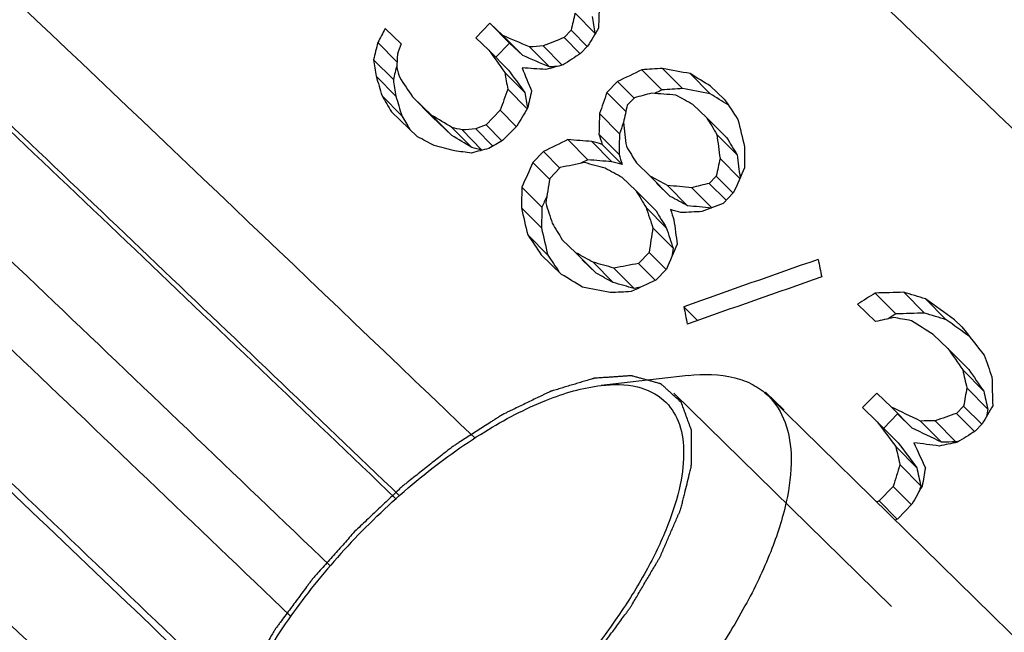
# Model space of a CAD drawing. Header units: millimetres. Extents: x 17 to 597, y 16 to 406.
# Tile 13 of 65: x 53.89 to 62.13, y 76.67 to 81.8. Entities that reach past the tile are written whole.
import ezdxf

# ---------------------------------------------------------------- set-up
doc = ezdxf.new("R2010")
doc.units = ezdxf.units.MM
doc.header["$LTSCALE"] = 32.67
doc.layers.get('0').update_dxf_attribs({"linetype": 'CONTINUOUS'})
for name, color, linetype in [('AXES', 7, 'CONTINUOUS'), ('CHAMFERS', 7, 'CONTINUOUS'), ('ROUNDS', 7, 'CONTINUOUS'), ('SURFS', 7, 'CONTINUOUS')]:
    doc.layers.add(name, color=color, linetype=linetype)

msp = doc.modelspace()

# ---------------------------------------------------------------- linework, layer by layer
at = {"color": 7, "linetype": 'Continuous'}
for p, q in [((58.53562, 81.855196), (58.702097, 81.687473)), ((57.70364, 81.649043), (57.821963, 81.771378)), ((57.821963, 81.771378), (57.987896, 81.604204)), ((57.821963, 81.771378), (57.931208, 81.667248)), ((56.945815, 81.724564), (57.080174, 81.596615)), ((58.442969, 81.649577), (58.50213, 81.710745)), ((58.50213, 81.710745), (58.638281, 81.573575)), ((56.883888, 81.60728), (57.044985, 81.444978)), ((57.70364, 81.649043), (57.812886, 81.544913)), ((57.987896, 81.604204), (57.872479, 81.484874)), ((57.931208, 81.667248), (58.097315, 81.499899)), ((58.097315, 81.499899), (57.987896, 81.604204)), ((58.442969, 81.649577), (58.577897, 81.51364)), ((57.812886, 81.544913), (57.978992, 81.377564)), ((58.155094, 81.571357), (58.321476, 81.403731)), ((58.269393, 81.579941), (58.428525, 81.419619)), ((58.581604, 81.51732), (58.640766, 81.578487)), ((56.848861, 81.464377), (57.014281, 81.29772)), ((57.948029, 81.357271), (58.114412, 81.189644)), ((59.094771, 81.380426), (59.262259, 81.211686)), ((59.26809, 81.391417), (59.435754, 81.222499)), ((59.498382, 81.347976), (59.66635, 81.178751)), ((56.870485, 81.32627), (57.036016, 81.159501)), ((58.801887, 81.189448), (58.890629, 81.2812)), ((58.890629, 81.2812), (59.02896, 81.141834)), ((57.971617, 81.217184), (58.133445, 81.054146)), ((58.801887, 81.189448), (58.960016, 81.030136)), ((59.67025, 81.242623), (59.784613, 81.133336)), ((56.919432, 81.162117), (57.085118, 80.995192)), ((57.173528, 81.155078), (57.339419, 80.987947)), ((57.173528, 81.155078), (57.337396, 80.998884)), ((58.972283, 81.085579), (59.031445, 81.146746)), ((56.998413, 81.028091), (57.216903, 80.819831)), ((57.790282, 80.919756), (57.908604, 81.042091)), ((57.908604, 81.042091), (58.043677, 80.906008)), ((58.739803, 81.01342), (58.90729, 80.84468)), ((59.522346, 81.089704), (59.63671, 80.980417)), ((57.337396, 80.998884), (57.503547, 80.831489)), ((57.503547, 80.831489), (57.339419, 80.987947)), ((59.63671, 80.980417), (59.80526, 80.810607)), ((57.504319, 80.898513), (57.670701, 80.730887)), ((57.589037, 80.876514), (57.755515, 80.70879)), ((57.703451, 80.884981), (57.846308, 80.741056)), ((57.790282, 80.919756), (57.925354, 80.783673)), ((57.929062, 80.787353), (58.047384, 80.909688)), ((58.475023, 80.795611), (58.642453, 80.626929)), ((58.676476, 80.77974), (58.84414, 80.610822)), ((58.735638, 80.840908), (58.903301, 80.67199)), ((59.72197, 80.840066), (59.890793, 80.66998)), ((58.182197, 80.604574), (58.27094, 80.696325)), ((58.27094, 80.696325), (58.407901, 80.55834)), ((58.762588, 80.756336), (58.930372, 80.587297)), ((58.182197, 80.604574), (58.319159, 80.466588)), ((59.049055, 80.600363), (59.163418, 80.491076)), ((59.748548, 80.638064), (59.914037, 80.471336)), ((58.322866, 80.470268), (58.411609, 80.56202)), ((58.930732, 80.478028), (59.045096, 80.368741)), ((59.163418, 80.491076), (59.331968, 80.321265)), ((59.658485, 80.429837), (59.717647, 80.491005)), ((59.717647, 80.491005), (59.859069, 80.348525)), ((58.090474, 80.398021), (58.257903, 80.229339)), ((59.045096, 80.368741), (59.213645, 80.19893)), ((59.331968, 80.321265), (59.217341, 80.430818)), ((59.30784, 80.411892), (59.476663, 80.241807)), ((59.511902, 80.393393), (59.679365, 80.224677)), ((59.658485, 80.429837), (59.798685, 80.288589)), ((59.774034, 80.260453), (59.862777, 80.352205)), ((58.086221, 80.225598), (58.253825, 80.056739)), ((59.130356, 80.228389), (59.299178, 80.058304)), ((59.186515, 80.056971), (59.355619, 79.886602)), ((58.138881, 79.998801), (58.306787, 79.829639)), ((58.42786, 79.958103), (58.542224, 79.848816)), ((58.25144, 79.83243), (58.422986, 79.6685)), ((58.542224, 79.848816), (58.710773, 79.679005)), ((58.710773, 79.679005), (58.596146, 79.788558)), ((59.066256, 79.759878), (59.154998, 79.85163)), ((59.154998, 79.85163), (59.296572, 79.708996)), ((58.686645, 79.769632), (58.855468, 79.599546)), ((58.861127, 79.720549), (59.030231, 79.55018)), ((59.066256, 79.759878), (59.20783, 79.617245)), ((59.211538, 79.620925), (59.30028, 79.712676)), ((61.048157, 79.511794), (61.220789, 79.337871)), ((61.287505, 79.518131), (61.460531, 79.343811)), ((61.468206, 79.462783), (61.641637, 79.288054)), ((59.445572, 79.397004), (59.56019, 79.281529)), ((60.899658, 79.418377), (61.050859, 79.273461)), ((61.711732, 79.288202), (61.773154, 79.229286)), ((61.533167, 79.164691), (61.656011, 79.04686)), ((61.656011, 79.04686), (61.830504, 78.871061)), ((61.780729, 78.868238), (61.95578, 78.691878)), ((61.814547, 78.717846), (61.989941, 78.541139)), ((60.129997, 78.682668), (60.124681, 78.671728)), ((60.129997, 78.682668), (60.205469, 78.610341)), ((67.398204, 71.55006), (60.153363, 78.650806)), ((60.941553, 78.553014), (61.059875, 78.675349)), ((61.059875, 78.675349), (61.18272, 78.557518)), ((60.205469, 78.610341), (60.281037, 78.537913)), ((60.941553, 78.553014), (61.064397, 78.435183)), ((61.18272, 78.557518), (61.357213, 78.38172)), ((61.728797, 78.505274), (61.787958, 78.566441)), ((61.787958, 78.566441), (61.941447, 78.411804)), ((60.281037, 78.537913), (60.278054, 78.528594)), ((61.233935, 78.499988), (61.118518, 78.380657)), ((61.357213, 78.38172), (61.233935, 78.499988)), ((61.728797, 78.505274), (61.881063, 78.351869)), ((61.064397, 78.435183), (61.23889, 78.259385)), ((61.42714, 78.44094), (61.602304, 78.264465)), ((61.54832, 78.442591), (61.723715, 78.265885)), ((61.884771, 78.355549), (61.943932, 78.416716)), ((61.220075, 78.226854), (61.395239, 78.050379)), ((61.733138, 78.269145), (61.723715, 78.265885)), ((61.253993, 78.07636), (61.429503, 77.899536)), ((61.079567, 77.771969), (61.19789, 77.894305)), ((61.19789, 77.894305), (61.350326, 77.740728)), ((61.079567, 77.771969), (61.232003, 77.618393)), ((61.235711, 77.622073), (61.354034, 77.744408))]:
    msp.add_line(p, q, dxfattribs=at)
at = {"color": 2, "linetype": 'Continuous'}
msp.add_line((59.361656, 78.673167), (61.183242, 76.887812), dxfattribs=at)
at = {"color": 7, "linetype": 'Continuous'}
for centre, major_axis, ratio, start_param, end_param in [((69.732138, 77.312001), (-0.314619, 35.165119), 0.31428479, 1.43555219, 1.44209271), ((71.110586, 78.737195), (10.212346, 44.218787), 0.2854438, 1.56620592, 1.56947332), ((68.468052, 76.005049), (-7.209447, 28.668369), 0.2838126, 1.29554732, 1.30052408), ((72.554162, 80.229724), (39.253558, 71.984606), 0.17635809, -4.6371871, -4.63556496), ((79.77764, 87.698158), (57.898944, 90.817637), 0.13655271, -4.5600071, -4.55837072), ((68.995568, 76.550454), (10.212346, 44.218787), 0.2854438, 1.52226379, 1.5255091), ((70.507168, 78.113314), (20.187417, 53.36581), 0.24178923, -4.68622453, -4.68460063), ((64.991333, 72.410431), (23.78165, -12.606127), 0.1968375, 1.96471163, 1.97449735), ((59.7457, 66.986913), (52.858575, 22.376026), 0.24484615, 1.49203389, 1.49530128), ((67.986869, 75.507548), (-0.314673, 35.165073), 0.31428478, 1.3964577, 1.3997066), ((66.340214, 73.805053), (-16.105438, 20.600284), 0.08281213, 1.12182095, 1.13160667), ((62.916728, 70.265473), (35.314322, 1.230237), 0.32695793, 1.69138003, 1.69464554), ((52.69375, 59.695823), (89.081221, 61.269799), 0.13718363, 1.41086969, 1.41250606), ((66.969297, 74.455469), (-7.322534, 29.118071), 0.28381263, 1.25708027, 1.26195089), ((64.991333, 72.410431), (23.414366, -12.411438), 0.1968375, 8.2452027, 8.25514629), ((68.995568, 76.550454), (10.054626, 43.535871), 0.2854438, 1.52481989, 1.52760212), ((66.697159, 74.174103), (-10.539639, 26.149266), 0.23833272, 1.1964818, 1.19973218), ((67.896159, 75.413762), (-7.322537, 29.118069), 0.2838126, 1.29451153, 1.29941051), ((66.340214, 73.805053), (-15.856706, 20.282133), 0.08281213, 1.12435732, 1.13430091), ((67.178727, 74.672002), (-12.32528, 24.421413), 0.19991036, 1.1927362, 1.20090826), ((63.532023, 70.901634), (30.932926, -4.319185), 0.3163791, 1.78502062, 1.79155731), ((61.064969, 68.350919), (44.030631, 12.109607), 0.29130694, 1.55041348, 1.5536847), ((62.916728, 70.265473), (34.768927, 1.211238), 0.32695793, 1.69029208, 1.6919513), ((57.050898, 64.200727), (61.817665, 32.287408), 0.20681489, 1.43031636, 1.43360119), ((62.650513, 69.990231), (35.314256, 1.230152), 0.326958, 1.6553289, 1.66026035), ((64.179241, 71.5708), (28.304145, -7.510468), 0.29020573, 1.81329585, 1.82152647), ((65.767137, 73.212543), (21.655615, -14.85542), 0.12974342, 1.9438064, 1.95205205), ((66.549252, 74.02118), (-10.539664, 26.149243), 0.23833225, 1.19323237, 1.19973165), ((66.969297, 74.455469), (-7.209445, 28.668371), 0.28381263, 1.25917328, 1.26412175), ((65.905574, 73.355674), (-15.591309, 21.128935), 0.10138228, 1.11102114, 1.11915391), ((72.163695, 79.826016), (20.187431, 53.365823), 0.24178917, -4.64714089, -4.64387257), ((67.896159, 75.413762), (-7.209447, 28.668369), 0.2838126, 1.29720577, 1.30186682), ((70.829569, 78.446648), (10.212346, 44.218787), 0.2854438, -4.70880733, -4.7055351), ((73.494786, 81.202246), (20.187194, 53.3656), 0.24179017, -4.62093932, -4.61765449), ((60.502927, 67.769818), (44.030656, 12.109636), 0.29130681, 1.52087817, 1.52416865), ((63.413701, 70.7793), (30.932926, -4.319185), 0.3163791, 1.74562627, 1.75221434), ((57.050898, 64.200727), (60.862952, 31.78876), 0.20681489, 1.42706282, 1.42804813), ((62.650513, 69.990231), (34.768862, 1.211154), 0.326958, 1.65199452, 1.65700681), ((64.179241, 71.5708), (27.867015, -7.394477), 0.29020573, 1.80982613, 1.81819209), ((65.767137, 73.212543), (21.321165, -14.625992), 0.12974342, 8.22447124, 8.23176765), ((65.889599, 73.339158), (-14.806891, 21.931673), 0.1282812, 1.12109826, 1.12760369), ((66.549252, 74.02118), (-10.376889, 25.745393), 0.23833225, 1.19540323, 1.20200656), ((65.41335, 72.846759), (22.441283, -14.031454), 0.15617638, 1.93246955, 1.93906729), ((67.437854, 74.939916), (-15.591309, 21.128935), 0.10138228, 1.19948459, 1.20775889), ((79.274927, 87.178397), (57.89982, 90.818528), 0.13655123, -4.55837005, -4.55673319), ((69.761715, 77.342582), (-0.31464, 35.165102), 0.31428478, 1.4634055, 1.46833694), ((71.909297, 79.56299), (10.212521, 44.218942), 0.28544305, -4.68092528, -4.6776348), ((65.889599, 73.339158), (-14.578213, 21.59296), 0.1282812, 1.12337317, 1.12896874), ((64.755477, 72.166576), (21.655615, -14.85542), 0.12974342, 1.99960067, 2.00775655), ((73.494786, 81.202246), (19.875423, 52.54142), 0.24179017, -4.61607014, -4.61440096), ((68.998527, 76.553513), (-5.619654, 30.625906), 0.29814135, 1.37264293, 1.37923099), ((67.501747, 75.005976), (-14.806891, 21.931672), 0.12828118, 1.2095617, 1.21617982), ((69.191397, 76.752924), (-8.643175, 27.92049), 0.26840576, 1.33696734, 1.34525848), ((63.821903, 71.201344), (26.574415, -9.519324), 0.26231282, 1.90017667, 1.90344218), ((62.236389, 69.562063), (35.314229, 1.230118), 0.32695803, 1.68811456, 1.69138195), ((59.006146, 66.222279), (52.858778, 22.376256), 0.24484517, 1.49039845, 1.49203285), ((64.45198, 71.852787), (22.441272, -14.031466), 0.15617602, 1.988264, 1.9947896), ((64.755477, 72.166576), (21.321165, -14.625992), 0.12974342, 8.28009174, 8.28837923), ((55.302625, 62.393167), (70.861764, 42.024931), 0.17755645, 1.4290134, 1.43065026), ((56.533186, 63.665458), (61.81791, 32.287674), 0.20681398, 1.43195838, 1.43524209), ((63.014361, 70.366418), (30.932926, -4.319185), 0.3163791, 1.75550482, 1.76207897), ((63.969806, 71.354262), (26.574415, -9.519324), 0.26231282, 1.8608337, 1.86412419), ((67.850809, 75.366875), (-10.539639, 26.149266), 0.23833272, 1.26511159, 1.26840208), ((69.761715, 77.342582), (-0.309781, 34.622011), 0.31428478, 1.46665903, 1.47167133), ((69.678893, 77.256951), (-5.61961, 30.625945), 0.29814166, 1.39905551, 1.40568431), ((67.501747, 75.005976), (-14.578213, 21.592959), 0.12828118, 1.21327692, 1.220005), ((63.674004, 71.04843), (26.574391, -9.519351), 0.26231238, 1.89690984, 1.90344274), ((63.135637, 70.491805), (29.4698, -6.114333), 0.30404905, 1.82002888, 1.82493355), ((60.36985, 67.632228), (44.030481, 12.109426), 0.29130776, 1.54877866, 1.55205089), ((63.821903, 71.201344), (26.163999, -9.372307), 0.26231282, 8.18061494, 8.18393325), ((66.998878, 74.486054), (-14.80688, 21.931684), 0.12828156, 1.19635637, 1.20295411), ((71.004105, 78.627103), (-0.31464, 35.165102), 0.31428478, 1.50798642, 1.51296947), ((74.666233, 82.413417), (29.810015, 62.634047), 0.20499368, -4.58638518, -4.58310147), ((60.58775, 67.857518), (41.11976, 8.558218), 0.30671106, 1.55495158, 1.55988646), ((56.533186, 63.665458), (60.863193, 31.789023), 0.20681398, 7.71191705, 7.71295242), ((63.821913, 71.201354), (26.574366, -9.51938), 0.2623119, 1.85424681, 1.86083488), ((63.014361, 70.366418), (30.455198, -4.25248), 0.3163791, 1.75217043, 1.75885233), ((63.969806, 71.354262), (26.163999, -9.372307), 0.26231282, 1.85744527, 1.8607898), ((67.850809, 75.366875), (-10.376865, 25.745417), 0.23833272, 1.26844598, 1.2717905), ((73.033335, 80.725146), (10.212374, 44.218812), 0.28544368, -4.64459568, -4.64127715), ((69.678893, 77.256951), (-5.53282, 30.152957), 0.29814166, 1.40288069, 1.40931383), ((64.821736, 72.235083), (22.441283, -14.031454), 0.15617638, 1.93246955, 1.93906729), ((77.934915, 85.792944), (29.810035, 62.634067), 0.20499361, -4.53189474, -4.52856914), ((70.611668, 78.221358), (6.76576, 41.197384), 0.29919096, 1.5653424, 1.57027728), ((64.910481, 72.326837), (22.441272, -14.031466), 0.15617601, 1.91924386, 1.92586198), ((69.11094, 76.669738), (-0.314637, 35.165104), 0.31428478, 1.46176284, 1.46669259), ((66.910133, 74.394299), (-14.806891, 21.931672), 0.12828118, 1.2095617, 1.21617982), ((62.733336, 70.075863), (30.932964, -4.319139), 0.31637936, 1.71917293, 1.72580173), ((59.3789, 66.607674), (44.030481, 12.109426), 0.29130776, 1.48452098, 1.4878395), ((74.666233, 82.413417), (29.349629, 61.666726), 0.20499368, -4.58133653, -4.57987483), ((64.910481, 72.326837), (22.094688, -13.814764), 0.15617601, 1.91541868, 1.92214675), ((67.594039, 75.101398), (-8.643174, 27.920491), 0.26840577, 1.30396463, 1.31219235), ((69.11094, 76.669738), (-0.309778, 34.622013), 0.31428478, 1.46498948, 1.47), ((67.377506, 74.877522), (-10.539692, 26.149216), 0.23833174, 1.26840097, 1.27498903), ((67.998707, 75.519788), (-10.539665, 26.149241), 0.23833223, 7.5779985, 7.5846273), ((66.910133, 74.394299), (-14.578213, 21.592959), 0.12828118, 1.21327692, 1.220005), ((68.146604, 75.672701), (-10.539692, 26.149216), 0.23833174, 1.30144144, 1.30475996), ((63.67401, 71.048436), (26.574366, -9.51938), 0.2623119, 1.82447588, 1.82779441), ((61.408124, 68.705711), (35.314256, 1.230152), 0.326958, 1.61069638, 1.61567942), ((62.733336, 70.075863), (30.455235, -4.252434), 0.31637936, 7.99858184, 8.00516185), ((56.787582, 63.928481), (52.858778, 22.376256), 0.24484517, 1.41128963, 1.41461523), ((69.279553, 76.844069), (-5.61961, 30.625945), 0.29814166, 1.40900283, 1.41564832), ((67.594039, 75.101398), (-8.509688, 27.489286), 0.26840577, 1.30727204, 1.31563494), ((66.377683, 73.843794), (-14.80688, 21.931684), 0.12828156, 1.19635637, 1.20295411), ((71.725876, 79.37335), (6.765765, 41.197388), 0.29919095, -4.6798675, -4.67488867), ((67.998707, 75.519788), (-10.37689, 25.745392), 0.23833223, 1.29863838, 1.30537767), ((66.01798, 73.471893), (-15.591308, 21.128935), 0.10138229, 1.18298388, 1.19122648), ((77.417183, 85.257655), (29.80975, 62.633787), 0.20499458, -4.53023311, -4.52690604), ((71.725876, 79.37335), (6.661274, 40.561135), 0.29919095, -4.67593182, -4.67420671), ((66.01798, 73.471893), (-15.350516, 20.80262), 0.10138229, 1.18642647, 1.19356152), ((64.289287, 71.684577), (22.441272, -14.031466), 0.15617601, 1.91924386, 1.92586198), ((56.043991, 63.159674), (51.490897, 20.826217), 0.25155247, 1.3818494, 1.40363139), ((69.84849, 77.432299), (-7.322518, 29.118086), 0.28381279, 1.418572, 1.42361868), ((63.200712, 70.559088), (26.57439, -9.519352), 0.26231236, 1.82779382, 1.83442262), ((59.473544, 66.705528), (41.119756, 8.558213), 0.30671108, 1.51693234, 1.52191117), ((64.347261, 71.744518), (21.655623, -14.855412), 0.12974368, 1.9272674, 1.93554499), ((64.289287, 71.684577), (22.094688, -13.814764), 0.15617601, 1.91541868, 1.92214675), ((53.782238, 60.821223), (61.817646, 32.287387), 0.20681496, 1.37576293, 1.37909), ((55.814172, 62.922062), (51.490893, 20.826213), 0.25155249, 1.37680274, 1.39861695), ((62.581888, 69.919279), (28.304122, -7.510496), 0.29020542, 1.78021727, 1.78851186), ((63.200712, 70.559088), (26.163975, -9.372335), 0.26231236, 8.10704345, 8.11378274), ((59.473544, 66.705528), (40.484702, 8.42604), 0.30671108, 1.51667854, 1.51797549), ((60.757348, 68.032866), (35.314258, 1.230155), 0.326958, 1.6090339, 1.61401908), ((43.523803, 50.214913), (89.081221, 61.269799), 0.13718363, 1.27959269, 1.28128481), ((60.668617, 67.941127), (35.314223, 1.23011), 0.32695804, 1.54188288, 1.54866078), ((63.585253, 70.956668), (26.574415, -9.519324), 0.26231282, 1.74388421, 1.75067748), ((65.71085, 73.154347), (20.773086, -15.774263), 0.09805045, 1.83829714, 1.85022376), ((68.852602, 76.402639), (-7.322537, 29.118069), 0.2838126, 1.39678961, 1.40180407), ((57.515269, 64.680845), (44.030631, 12.109607), 0.29130694, 1.40732751, 1.4107222), ((43.523803, 50.214913), (87.70545, 60.323547), 0.13718363, 7.55764414, 7.5583979), ((62.4257, 69.757794), (29.469798, -6.114335), 0.30404903, 1.67020773, 1.67530711), ((60.668617, 67.941127), (34.768829, 1.211112), 0.32695804, 1.53663077, 1.54352693), ((63.585253, 70.956668), (26.163999, -9.372307), 0.26231282, 1.73851302, 1.74542537), ((65.71085, 73.154347), (20.452266, -15.530645), 0.09805045, 8.11833374, 8.12803787), ((65.216934, 72.643682), (21.655622, -14.855412), 0.12974367, 1.82982286, 1.83834182), ((67.478929, 74.982384), (-16.469156, 20.225444), 0.06928724, 1.30322523, 1.31521758), ((67.692251, 75.20294), (-15.591302, 21.128942), 0.10138254, 1.31369404, 1.32225994), ((69.773541, 77.354809), (-10.539692, 26.149216), 0.23833174, 1.41268623, 1.41956303), ((67.692251, 75.20294), (-15.350509, 20.802627), 0.10138254, 1.3193667, 1.32808547), ((70.676745, 78.288641), (-7.322537, 29.118069), 0.2838126, 7.76287414, 7.76802674), ((73.045199, 80.737412), (-0.314558, 35.165171), 0.31428479, -4.66039445, -4.65349963), ((76.08008, 83.875209), (10.21217, 44.218631), 0.28544454, -4.52991661, -4.52647596), ((70.676745, 78.288641), (-7.209447, 28.668369), 0.2838126, 1.48551436, 1.49075939), ((63.886987, 71.268635), (23.78165, -12.606127), 0.1968375, 1.77781789, 1.78810023), ((93.029695, 101.399604), (57.898944, 90.817637), 0.13655271, -4.37241515, -4.37068855), ((76.08008, 83.875209), (10.054453, 43.535717), 0.28544454, -4.52399865, -4.52254065), ((53.119709, 60.136227), (52.858371, 22.375796), 0.24484713, 1.30479728, 1.30823793), ((66.892387, 74.375951), (-16.105438, 20.600284), 0.08281213, 1.30821806, 1.31850041), ((63.886987, 71.268635), (23.414366, -12.411438), 0.1968375, 1.77196161, 1.78242757), ((59.603676, 66.840072), (35.314322, 1.230237), 0.32695793, 1.50431564, 1.5077518), ((39.441695, 45.994376), (89.081221, 61.269799), 0.13718363, 1.22318752, 1.22491412), ((70.104851, 77.697354), (-7.322537, 29.118069), 0.2838126, 1.48140527, 1.48656119), ((66.892387, 74.375951), (-15.856706, 20.282133), 0.08281213, 1.31389073, 1.32435669), ((68.503936, 76.04215), (-12.325296, 24.421397), 0.19990997, 1.37980029, 1.38841035), ((61.047249, 68.332598), (30.932926, -4.319185), 0.3163791, 1.59760714, 1.60449292), ((56.095391, 63.212817), (44.030631, 12.109607), 0.29130694, 1.36282153, 1.36627123), ((59.603676, 66.840072), (34.768927, 1.211238), 0.32695793, 7.78158299, 7.78508082), ((78.789801, 86.67682), (20.187431, 53.365823), 0.24178917, -4.45999021, -4.45654735), ((70.104851, 77.697354), (-7.209447, 28.668369), 0.2838126, 1.48726155, 1.49251009), ((75.799176, 83.584779), (10.212521, 44.218942), 0.28544305, -4.52130331, -4.51785131), ((92.526832, 100.879689), (57.89897, 90.817664), 0.13655266, -4.37068853, -4.36896076), ((78.789801, 86.67682), (19.875656, 52.541641), 0.24178917, -4.45404132, -4.4530874), ((52.379892, 59.371322), (52.859186, 22.376716), 0.2448432, 1.30307115, 1.30348737), ((45.363697, 52.1172), (70.861141, 42.024266), 0.17755821, 1.24124134, 1.24155053)]:
    msp.add_ellipse(centre, major_axis=major_axis, ratio=ratio, start_param=start_param, end_param=end_param, dxfattribs=at)
at = {"color": 2, "linetype": 'Continuous'}
for points, knots in [([(59.423793, 78.597657), (59.409619, 78.610512), (59.381271, 78.636221), (59.345837, 78.668357), (59.317489, 78.694065), (59.299774, 78.710136), (59.285595, 78.722985), (59.27498, 78.732644), (59.266072, 78.740622), (59.259959, 78.746345), (59.256275, 78.7494), (59.254051, 78.752299), (59.249764, 78.752872), (59.244769, 78.754447), (59.235691, 78.756826), (59.222899, 78.760421), (59.207473, 78.764651), (59.186931, 78.770321), (59.161244, 78.777398), (59.130425, 78.785895), (59.099603, 78.79439), (59.073921, 78.801473), (59.05337, 78.807131), (59.037973, 78.811397), (59.025089, 78.81488), (59.016175, 78.817461), (59.010917, 78.818712), (59.007437, 78.82028), (59.002185, 78.819441), (58.995801, 78.819162), (58.98434, 78.818283), (58.968119, 78.817232), (58.948589, 78.815883), (58.922571, 78.814115), (58.89004, 78.811894), (58.851008, 78.809234), (58.811973, 78.806572), (58.779447, 78.804357), (58.753421, 78.802577), (58.733915, 78.801265), (58.717618, 78.800099), (58.706293, 78.799425), (58.699691, 78.798818), (58.695107, 78.798986), (58.689119, 78.796773), (58.681625, 78.794652), (58.668283, 78.790554), (58.649341, 78.784902), (58.62656, 78.778032), (58.596203, 78.768904), (58.558251, 78.757482), (58.512711, 78.743781), (58.46717, 78.730078), (58.429221, 78.718663), (58.398858, 78.709522), (58.376095, 78.702689), (58.357097, 78.696926), (58.343856, 78.693025), (58.336199, 78.690588), (58.330711, 78.689348), (58.324249, 78.685857), (58.315973, 78.681987), (58.301332, 78.674849), (58.280498, 78.664843), (58.255462, 78.652753), (58.222093, 78.636663), (58.180377, 78.61654), (58.13032, 78.592397), (58.080263, 78.568252), (58.038549, 78.548135), (58.005177, 78.532034), (57.980152, 78.519977), (57.959283, 78.509869), (57.944704, 78.502913), (57.936327, 78.498751), (57.930176, 78.496159), (57.923522, 78.491541), (57.914825, 78.486092), (57.899524, 78.476225), (57.877709, 78.462303), (57.851512, 78.445522), (57.816589, 78.423173), (57.772934, 78.395228), (57.720548, 78.3617), (57.668162, 78.328162), (57.615776, 78.294657), (57.57212, 78.266633), (57.541563, 78.247219), (57.524099, 78.235809), (57.511006, 78.228145), (57.497897, 78.217063), (57.480423, 78.203479), (57.44984, 78.179153), (57.406153, 78.144692), (57.353728, 78.103213), (57.301302, 78.061769), (57.248878, 78.02031), (57.196445, 77.978879), (57.152781, 77.944272), (57.122158, 77.920204), (57.104749, 77.906206), (57.091439, 77.896398), (57.0791, 77.883953), (57.062309, 77.868279), (57.033082, 77.840423), (56.991248, 77.800851), (56.941082, 77.753269), (56.874181, 77.68986), (56.79056, 77.610587), (56.723661, 77.547172), (56.690212, 77.515464)], [0, 0, 0, 0, 0.03125, 0.0625, 0.078125, 0.09375, 0.1015625, 0.109375, 0.1171875, 0.12109375, 0.12304688, 0.125, 0.12695312, 0.12890625, 0.1328125, 0.140625, 0.1484375, 0.15625, 0.171875, 0.1875, 0.203125, 0.21875, 0.2265625, 0.234375, 0.2421875, 0.24609375, 0.24804688, 0.25, 0.25195312, 0.25390625, 0.2578125, 0.265625, 0.2734375, 0.28125, 0.296875, 0.3125, 0.328125, 0.34375, 0.3515625, 0.359375, 0.3671875, 0.37109375, 0.37304688, 0.375, 0.37695312, 0.37890625, 0.3828125, 0.390625, 0.3984375, 0.40625, 0.421875, 0.4375, 0.453125, 0.46875, 0.4765625, 0.484375, 0.4921875, 0.49609375, 0.49804688, 0.5, 0.50195312, 0.50390625, 0.5078125, 0.515625, 0.5234375, 0.53125, 0.546875, 0.5625, 0.578125, 0.59375, 0.6015625, 0.609375, 0.6171875, 0.62109375, 0.62304688, 0.625, 0.62695312, 0.62890625, 0.6328125, 0.640625, 0.6484375, 0.65625, 0.671875, 0.6875, 0.703125, 0.71875, 0.734375, 0.7421875, 0.74609375, 0.75, 0.75390625, 0.7578125, 0.765625, 0.78125, 0.796875, 0.8125, 0.828125, 0.84375, 0.859375, 0.8671875, 0.87109375, 0.875, 0.87890625, 0.8828125, 0.890625, 0.90625, 0.921875, 0.9375, 0.96875, 1, 1, 1, 1]), ([(58.317385, 76.039752), (58.344061, 76.069848), (58.39741, 76.130039), (58.477439, 76.220326), (58.544116, 76.295568), (58.597489, 76.355753), (58.630776, 76.393389), (58.657567, 76.423452), (58.672305, 76.440455), (58.682659, 76.451644), (58.688299, 76.459452), (58.69838, 76.473057), (58.718393, 76.500308), (58.74706, 76.539217), (58.792884, 76.601483), (58.838724, 76.663745), (58.88455, 76.726009), (58.918944, 76.772708), (58.94753, 76.811619), (58.970569, 76.842759), (58.984579, 76.862195), (58.99668, 76.877805), (59.005518, 76.893192), (59.021555, 76.920158), (59.044167, 76.958662), (59.071428, 77.004875), (59.107733, 77.066489), (59.144043, 77.128102), (59.180371, 77.189721), (59.203028, 77.228218), (59.221263, 77.259049), (59.234639, 77.282082), (59.246743, 77.301564), (59.252493, 77.315967), (59.25893, 77.330576), (59.26674, 77.348766), (59.279369, 77.37791), (59.29511, 77.414327), (59.314018, 77.458032), (59.332921, 77.501736), (59.351826, 77.545442), (59.370726, 77.589144), (59.386493, 77.625571), (59.399068, 77.654694), (59.407017, 77.672939), (59.413169, 77.687435), (59.420077, 77.702296), (59.423307, 77.718265), (59.428447, 77.738037), (59.434858, 77.764187), (59.443023, 77.796947), (59.456004, 77.849324), (59.472247, 77.914801), (59.488528, 77.980304), (59.499026, 78.022826), (59.503962, 78.04251), (59.506261, 78.052244), (59.508726, 78.060707), (59.508438, 78.06603), (59.508587, 78.074388), (59.508566, 78.086768), (59.508712, 78.108894), (59.508832, 78.136512), (59.509002, 78.169669), (59.509221, 78.213875), (59.509435, 78.258076), (59.50967, 78.302294), (59.509767, 78.329891), (59.509935, 78.349288), (59.509883, 78.358879), (59.510071, 78.364532), (59.508069, 78.368452), (59.506315, 78.373946), (59.503091, 78.382405), (59.499204, 78.393091), (59.494479, 78.405867), (59.4882, 78.422918), (59.477201, 78.45275), (59.461494, 78.495371), (59.442643, 78.546514), (59.430076, 78.58061), (59.423793, 78.597657)], [0, 0, 0, 0, 0.03125, 0.0625, 0.09375, 0.109375, 0.125, 0.1328125, 0.140625, 0.14257812, 0.14453125, 0.1484375, 0.15625, 0.171875, 0.1875, 0.21875, 0.234375, 0.25, 0.265625, 0.2734375, 0.28125, 0.28515625, 0.2890625, 0.296875, 0.3125, 0.328125, 0.34375, 0.375, 0.390625, 0.40625, 0.4140625, 0.421875, 0.4296875, 0.43359375, 0.4375, 0.4453125, 0.453125, 0.46875, 0.484375, 0.5, 0.515625, 0.53125, 0.546875, 0.5546875, 0.5625, 0.56640625, 0.5703125, 0.578125, 0.5859375, 0.59375, 0.609375, 0.625, 0.65625, 0.6875, 0.703125, 0.70703125, 0.7109375, 0.71484375, 0.71679688, 0.71875, 0.7265625, 0.734375, 0.75, 0.765625, 0.78125, 0.8125, 0.828125, 0.84375, 0.8515625, 0.85546875, 0.85742188, 0.859375, 0.86328125, 0.8671875, 0.875, 0.8828125, 0.890625, 0.90625, 0.9375, 0.96875, 1, 1, 1, 1]), ([(56.690213, 77.515464), (56.660681, 77.482243), (56.601618, 77.415801), (56.527785, 77.33275), (56.468727, 77.266306), (56.42441, 77.21648), (56.387556, 77.174936), (56.361606, 77.145899), (56.347016, 77.129238), (56.335401, 77.116937), (56.326358, 77.103889), (56.313404, 77.086752), (56.291152, 77.056642), (56.259146, 77.01369), (56.220832, 76.96212), (56.182491, 76.910559), (56.144164, 76.858994), (56.105807, 76.807432), (56.073935, 76.764458), (56.051443, 76.734388), (56.038874, 76.717186), (56.028649, 76.704339), (56.021475, 76.691281), (56.010845, 76.673943), (55.99274, 76.643568), (55.966616, 76.600193), (55.935378, 76.548135), (55.90411, 76.49608), (55.872851, 76.444024), (55.846797, 76.400643), (55.825961, 76.36594), (55.810315, 76.339907), (55.797338, 76.318234), (55.788133, 76.30302), (55.783062, 76.294394), (55.778728, 76.287733), (55.776423, 76.281804), (55.772641, 76.273643), (55.766353, 76.259481), (55.757198, 76.239187), (55.746286, 76.214861), (55.73171, 76.182417), (55.7135, 76.141865), (55.691643, 76.093201), (55.669789, 76.044538), (55.651573, 76.003984), (55.637008, 75.971544), (55.626064, 75.947206), (55.617007, 75.926949), (55.610544, 75.91272), (55.607043, 75.904666), (55.603877, 75.898411), (55.602777, 75.892972), (55.600589, 75.885435), (55.597097, 75.872378), (55.591932, 75.853656), (55.585809, 75.831219), (55.577619, 75.801293), (55.567391, 75.763889), (55.555113, 75.719002), (55.542837, 75.674117), (55.532603, 75.63671), (55.524424, 75.606789), (55.518269, 75.584335), (55.513207, 75.565669), (55.50953, 75.552511), (55.507639, 75.545136), (55.505628, 75.539202), (55.505881, 75.534805), (55.505429, 75.528407), (55.505006, 75.517459), (55.504209, 75.50169), (55.503336, 75.482822), (55.502142, 75.457646), (55.50066, 75.426182), (55.498876, 75.388422), (55.497095, 75.350664), (55.495608, 75.319197), (55.494425, 75.294028), (55.493517, 75.275137), (55.492828, 75.259442), (55.492212, 75.248361), (55.49207, 75.242177), (55.491371, 75.237121), (55.492938, 75.233666), (55.494237, 75.228501), (55.49688, 75.219722), (55.500461, 75.207045), (55.504842, 75.191891), (55.510654, 75.171665), (55.51793, 75.14639), (55.526655, 75.116056), (55.535383, 75.085724), (55.542653, 75.060444), (55.548476, 75.040227), (55.552823, 75.025045), (55.556512, 75.012455), (55.558963, 75.003521), (55.560569, 74.998605), (55.561194, 74.994386), (55.564033, 74.992199), (55.567046, 74.988574), (55.572679, 74.982561), (55.580538, 74.973799), (55.590049, 74.963357), (55.602702, 74.94941), (55.618528, 74.931984), (55.643844, 74.904099), (55.675491, 74.869243), (55.700808, 74.841358), (55.713467, 74.827416)], [0, 0, 0, 0, 0.03125, 0.0625, 0.078125, 0.09375, 0.109375, 0.1171875, 0.12109375, 0.125, 0.12890625, 0.1328125, 0.140625, 0.15625, 0.171875, 0.1875, 0.203125, 0.21875, 0.234375, 0.2421875, 0.24609375, 0.25, 0.25390625, 0.2578125, 0.265625, 0.28125, 0.296875, 0.3125, 0.328125, 0.34375, 0.3515625, 0.359375, 0.3671875, 0.37109375, 0.37304688, 0.375, 0.37695312, 0.37890625, 0.3828125, 0.390625, 0.3984375, 0.40625, 0.421875, 0.4375, 0.453125, 0.46875, 0.4765625, 0.484375, 0.4921875, 0.49609375, 0.49804688, 0.5, 0.50195312, 0.50390625, 0.5078125, 0.515625, 0.5234375, 0.53125, 0.546875, 0.5625, 0.578125, 0.59375, 0.6015625, 0.609375, 0.6171875, 0.62109375, 0.62304688, 0.625, 0.62695312, 0.62890625, 0.6328125, 0.640625, 0.6484375, 0.65625, 0.671875, 0.6875, 0.703125, 0.71875, 0.7265625, 0.734375, 0.7421875, 0.74609375, 0.74804688, 0.75, 0.75195312, 0.75390625, 0.7578125, 0.765625, 0.7734375, 0.78125, 0.796875, 0.8125, 0.828125, 0.84375, 0.8515625, 0.859375, 0.8671875, 0.87109375, 0.87304688, 0.875, 0.87695312, 0.87890625, 0.8828125, 0.890625, 0.8984375, 0.90625, 0.921875, 0.9375, 0.96875, 1, 1, 1, 1])]:
    msp.add_open_spline(points, degree=3, knots=knots, dxfattribs=at)
at = {"layer": 'AXES', "color": 9, "linetype": 'Continuous'}
for points, knots in [([(72.867133, 73.652155), (71.549856, 74.932736), (68.918177, 77.483474), (65.021486, 81.238857), (61.286817, 84.816602), (57.860844, 88.076503), (54.878017, 90.890691), (52.721741, 92.902174), (51.302501, 94.205365), (50.497679, 94.934033), (49.876388, 95.483648), (49.521547, 95.786644), (49.374104, 95.905016)], [0, 0, 0, 0, 0.17030637, 0.33974775, 0.50167752, 0.64974401, 0.77814001, 0.88183137, 0.92310101, 0.95675717, 0.98247201, 1, 1, 1, 1]), ([(50.513611, 95.919779), (50.664552, 95.79601), (51.022292, 95.488162), (51.640859, 94.938503), (52.428582, 94.223825), (53.797593, 92.965176), (55.861256, 91.039322), (58.70272, 88.358257), (61.955147, 85.263844), (65.49705, 81.871581), (69.196053, 78.307996), (71.696178, 75.885946), (72.949359, 74.668387)], [0, 0, 0, 0, 0.018948, 0.04580536, 0.08032665, 0.12219152, 0.22632519, 0.35432476, 0.50141398, 0.66210263, 0.83039216, 1, 1, 1, 1]), ([(49.002986, 95.521313), (49.150429, 95.402941), (49.50527, 95.099945), (50.126561, 94.55033), (50.931383, 93.821662), (52.350623, 92.518471), (54.506899, 90.506988), (57.489726, 87.6928), (60.915699, 84.432898), (64.650368, 80.855154), (68.547059, 77.099771), (71.178738, 74.549033), (72.496015, 73.268452)], [0, 0, 0, 0, 0.01752799, 0.04324283, 0.07689899, 0.11816863, 0.22185999, 0.35025599, 0.49832248, 0.66025225, 0.82969363, 1, 1, 1, 1]), ([(72.100276, 75.547517), (69.790843, 77.78843), (66.37938, 81.081554), (61.94412, 85.327248), (58.938392, 88.186135), (56.292568, 90.683347), (54.094692, 92.735623), (52.575799, 94.132672), (51.635718, 94.975304), (51.262693, 95.3012), (51.100669, 95.438581)], [0, 0, 0, 0, 0.33373615, 0.49175228, 0.63676615, 0.76394997, 0.86907076, 0.9486326, 0.97796896, 1, 1, 1, 1]), ([(52.165442, 95.514129), (52.323024, 95.380516), (52.685819, 95.063556), (53.60012, 94.244031), (55.077361, 92.885294), (57.214965, 90.889297), (59.788234, 88.460565), (62.711536, 85.680077), (67.025169, 81.550812), (70.34308, 78.347994), (72.589183, 76.168533)], [0, 0, 0, 0, 0.02203104, 0.0513674, 0.13092924, 0.23605003, 0.36323385, 0.50824772, 0.66626385, 1, 1, 1, 1]), ([(71.470238, 73.139108), (70.217058, 74.356667), (67.716932, 76.778717), (64.01793, 80.342302), (60.476027, 83.734565), (57.2236, 86.828978), (54.382136, 89.510043), (52.318473, 91.435898), (50.949462, 92.694546), (50.161738, 93.409224), (49.543171, 93.958883), (49.185432, 94.266731), (49.034491, 94.3905)], [0, 0, 0, 0, 0.16960784, 0.33789737, 0.49858602, 0.64567524, 0.77367481, 0.87780848, 0.91967335, 0.95419464, 0.981052, 1, 1, 1, 1]), ([(49.555933, 93.841461), (49.717957, 93.70408), (50.090982, 93.378184), (51.031063, 92.535552), (52.549955, 91.138503), (54.747832, 89.086227), (57.393656, 86.589015), (60.399384, 83.730128), (64.834644, 79.484434), (68.246107, 76.19131), (70.55554, 73.950397)], [0, 0, 0, 0, 0.02203104, 0.0513674, 0.13092924, 0.23605003, 0.36323385, 0.50824772, 0.66626385, 1, 1, 1, 1]), ([(69.936444, 73.425837), (67.690342, 75.605299), (64.372431, 78.808116), (60.058798, 82.937381), (57.135495, 85.717869), (54.562227, 88.146601), (52.424622, 90.142598), (50.947382, 91.501336), (50.033081, 92.320861), (49.670285, 92.63782), (49.512704, 92.771433)], [0, 0, 0, 0, 0.33373615, 0.49175228, 0.63676615, 0.76394997, 0.86907076, 0.9486326, 0.97796896, 1, 1, 1, 1]), ([(44.39632, 89.595044), (44.613503, 89.416957), (45.146291, 88.951843), (46.091404, 88.10136), (47.331353, 86.96201), (48.845698, 85.553646), (50.608451, 83.899357), (53.36991, 81.290005), (55.533549, 79.22789), (57.0329, 77.793364)], [0, 0, 0, 0, 0.04872705, 0.12266714, 0.22059346, 0.34086291, 0.48145192, 0.63999396, 1, 1, 1, 1]), ([(56.484074, 77.231326), (54.896979, 78.750284), (52.608446, 80.931954), (49.690746, 83.689096), (47.836676, 85.428714), (46.253355, 86.900775), (44.968887, 88.078955), (44.0946, 88.865303), (43.559364, 89.329992), (43.348387, 89.506763), (43.256813, 89.580281)], [0, 0, 0, 0, 0.36416754, 0.52412723, 0.66544888, 0.7856192, 0.882502, 0.95438049, 0.98053316, 1, 1, 1, 1]), ([(42.885695, 89.196578), (42.977486, 89.122885), (43.189006, 88.945645), (43.725778, 88.479577), (44.602779, 87.690709), (45.891378, 86.508636), (47.479873, 85.031646), (49.339955, 83.286257), (52.266632, 80.520435), (54.56209, 78.332014), (56.153876, 76.808459)], [0, 0, 0, 0, 0.01945207, 0.04559584, 0.11747236, 0.21436976, 0.33456402, 0.47590985, 0.63588343, 1, 1, 1, 1]), ([(46.048152, 89.189394), (46.272269, 88.999365), (46.804928, 88.529485), (47.726232, 87.69525), (48.895749, 86.617949), (50.90116, 84.750107), (53.86457, 81.95478), (56.349966, 79.586964), (57.698458, 78.297333)], [0, 0, 0, 0, 0.05526744, 0.13358133, 0.23377408, 0.35433919, 0.64904476, 1, 1, 1, 1]), ([(57.063343, 77.817913), (55.665396, 79.155092), (53.088178, 81.61083), (50.015105, 84.510134), (47.935001, 86.447925), (46.722159, 87.565366), (45.767251, 88.430205), (45.215415, 88.917101), (44.983378, 89.113846)], [0, 0, 0, 0, 0.35088586, 0.64569875, 0.76631677, 0.86653181, 0.9448198, 1, 1, 1, 1]), ([(55.739425, 76.086437), (54.218891, 77.541715), (52.023995, 79.63429), (49.222022, 82.282799), (47.432133, 83.963135), (45.894356, 85.393812), (44.635591, 86.55092), (43.676987, 87.413892), (43.137045, 87.885496), (42.9172, 88.065765)], [0, 0, 0, 0, 0.3598039, 0.51841619, 0.65911741, 0.77949329, 0.87747892, 0.95139803, 1, 1, 1, 1]), ([(43.438642, 87.516726), (43.673796, 87.317338), (44.233741, 86.823089), (45.203535, 85.944427), (46.436582, 84.807917), (48.552094, 82.836399), (51.676015, 79.888076), (54.295562, 77.391133), (55.715734, 76.0322)], [0, 0, 0, 0, 0.05501418, 0.13325501, 0.23351598, 0.35423847, 0.64925883, 1, 1, 1, 1]), ([(55.524249, 75.096787), (54.121846, 76.439192), (51.533725, 78.907015), (48.446897, 81.821328), (46.3555, 83.771082), (45.136905, 84.894705), (44.179449, 85.762516), (43.627099, 86.250252), (43.395413, 86.446698)], [0, 0, 0, 0, 0.35058694, 0.64580912, 0.76663608, 0.86694533, 0.94514398, 1, 1, 1, 1])]:
    msp.add_open_spline(points, degree=3, knots=knots, dxfattribs=at)
at = {"layer": 'CHAMFERS', "color": 7, "linetype": 'Continuous'}
msp.add_line((59.481278, 78.821798), (58.753933, 78.738558), dxfattribs=at)
for points, knots in [([(59.481272, 78.821788), (59.610586, 78.836578), (59.80219, 78.835525), (60.027409, 78.751899), (60.116015, 78.687384), (60.153352, 78.650795)], [0, 0, 0, 0, 0.54680803, 0.78037684, 1, 1, 1, 1]), ([(56.720865, 77.487665), (56.884341, 77.656685), (57.220238, 77.967043), (57.748194, 78.349684), (58.255948, 78.617911), (58.597245, 78.720611), (58.753857, 78.738549)], [0, 0, 0, 0, 0.29111722, 0.56479652, 0.8048402, 1, 1, 1, 1]), ([(58.753857, 78.738549), (58.854232, 78.750046), (59.042346, 78.751109), (59.217704, 78.669264), (59.279343, 78.613363)], [0, 0, 0, 0, 0.54835904, 1, 1, 1, 1]), ([(60.153352, 78.650795), (60.215717, 78.589679), (60.317065, 78.42196), (60.359124, 78.108454), (60.310198, 77.739521), (60.174482, 77.323401), (59.957051, 76.872833), (59.55682, 76.229442), (59.177884, 75.773461), (58.897342, 75.483405)], [0, 0, 0, 0, 0.07195817, 0.15523304, 0.25615943, 0.37635468, 0.51449457, 0.66745756, 1, 1, 1, 1]), ([(59.279343, 78.613363), (59.331299, 78.566242), (59.417504, 78.434794), (59.456639, 78.184286), (59.420984, 77.888424), (59.314378, 77.553648), (59.140881, 77.190319), (58.81919, 76.670361), (58.513398, 76.301903), (58.286733, 76.067552)], [0, 0, 0, 0, 0.07183456, 0.1544648, 0.25476571, 0.37461977, 0.51278331, 0.6660972, 1, 1, 1, 1]), ([(56.720865, 77.487665), (56.562584, 77.324016), (56.273075, 76.990117), (55.918793, 76.469569), (55.673565, 75.972374), (55.582736, 75.640518), (55.568385, 75.488602)], [0, 0, 0, 0, 0.29171838, 0.56492044, 0.80448109, 1, 1, 1, 1])]:
    msp.add_open_spline(points, degree=3, knots=knots, dxfattribs=at)
at = {"layer": 'ROUNDS', "color": 9, "linetype": 'Continuous'}
for points, knots in [([(61.725558, 59.720177), (60.164329, 61.239365), (57.037539, 64.272392), (52.401201, 68.743164), (47.949925, 73.009117), (43.872708, 76.889224), (40.786082, 79.801397), (38.630558, 81.814962), (37.294751, 83.052623), (36.165986, 84.086703), (35.256793, 84.907068), (34.576159, 85.503974), (34.196793, 85.82368), (34.043505, 85.940929)], [0, 0, 0, 0, 0.17137845, 0.34270752, 0.50670829, 0.65642343, 0.78550558, 0.8405584, 0.88848259, 0.92876947, 0.9609933, 0.98481711, 1, 1, 1, 1]), ([(61.8533, 60.418365), (60.365928, 61.86528), (57.388001, 64.753421), (52.970045, 69.013675), (48.719542, 73.088012), (44.805945, 76.814326), (41.385076, 80.044339), (38.903331, 82.361813), (37.262464, 83.870936), (36.325352, 84.721214), (35.596389, 85.368393), (35.177759, 85.727841), (35.002672, 85.870205)], [0, 0, 0, 0, 0.1682489, 0.33636076, 0.49763326, 0.6456469, 0.77451368, 0.87910764, 0.92096016, 0.95527125, 0.98170297, 1, 1, 1, 1]), ([(33.45249, 85.329873), (33.605802, 85.212605), (33.985228, 84.892847), (34.665961, 84.295849), (35.575257, 83.475387), (36.704094, 82.441236), (38.039927, 81.203549), (40.195407, 79.19002), (43.281919, 76.277953), (47.358949, 72.398023), (51.810033, 68.132255), (56.446353, 63.661501), (59.573205, 60.628415), (61.134543, 59.109121)], [0, 0, 0, 0, 0.01518519, 0.03901301, 0.07124116, 0.11153084, 0.15945584, 0.21450795, 0.34358558, 0.49329363, 0.65728583, 0.82860953, 1, 1, 1, 1]), ([(60.623955, 58.756398), (59.091983, 60.247117), (56.023944, 63.223154), (51.474828, 67.609819), (47.107462, 71.795352), (43.107117, 75.602306), (40.078659, 78.4596), (37.96372, 80.435257), (36.653012, 81.649666), (35.545406, 82.664366), (34.653214, 83.469396), (33.985285, 84.055164), (33.612996, 84.368908), (33.462568, 84.48397)], [0, 0, 0, 0, 0.17139051, 0.34271418, 0.50670634, 0.6564145, 0.78549201, 0.84054414, 0.88846924, 0.92875891, 0.960987, 0.98481481, 1, 1, 1, 1]), ([(60.902802, 61.718728), (59.61381, 62.971454), (57.040361, 65.465168), (53.231187, 69.135599), (49.581611, 72.631472), (46.23127, 75.819313), (43.30826, 78.577315), (41.189468, 80.554359), (39.788554, 81.841717), (38.987436, 82.56794), (38.362883, 83.121922), (38.003568, 83.430139), (37.852939, 83.552618)], [0, 0, 0, 0, 0.16982776, 0.33857511, 0.4997927, 0.64732008, 0.77552033, 0.87949667, 0.92112028, 0.95528197, 0.9816572, 1, 1, 1, 1]), ([(60.933285, 61.82749), (59.658339, 63.066565), (57.11299, 65.533042), (53.345591, 69.163188), (49.736515, 72.620211), (46.424141, 75.771843), (43.535383, 78.497406), (41.44234, 80.450278), (40.059378, 81.720945), (39.269456, 82.436857), (38.654456, 82.982132), (38.300982, 83.285123), (38.152977, 83.405253)], [0, 0, 0, 0, 0.16996763, 0.3388459, 0.50016679, 0.64775286, 0.77595301, 0.87986011, 0.92142119, 0.95550132, 0.98177611, 1, 1, 1, 1]), ([(60.663757, 63.838702), (58.417655, 66.018164), (55.099743, 69.220982), (50.786109, 73.350248), (47.862806, 76.130737), (45.289537, 78.559469), (43.151932, 80.555466), (41.674694, 81.914202), (40.760394, 82.733726), (40.397599, 83.050684), (40.240017, 83.184299)], [0, 0, 0, 0, 0.33373611, 0.49175235, 0.63676628, 0.76395011, 0.86907088, 0.94863272, 0.97796883, 1, 1, 1, 1]), ([(60.2178, 63.314342), (57.937009, 65.527463), (54.567856, 68.779746), (50.187602, 72.972784), (47.219151, 75.796215), (44.60614, 78.262456), (42.435523, 80.28928), (40.935469, 81.669), (40.007049, 82.501181), (39.638651, 82.823034), (39.478635, 82.958712)], [0, 0, 0, 0, 0.33373611, 0.49175235, 0.63676628, 0.76395011, 0.86907088, 0.94863272, 0.97796883, 1, 1, 1, 1]), ([(61.831544, 57.489421), (59.240874, 60.01822), (55.356415, 63.785584), (50.245362, 68.699996), (46.652952, 72.132014), (43.43641, 75.182057), (40.728349, 77.724227), (38.840028, 79.472447), (37.66269, 80.53753), (37.19312, 80.952764), (36.988785, 81.128795)], [0, 0, 0, 0, 0.31669176, 0.47336089, 0.62025128, 0.75130552, 0.86112029, 0.94517008, 0.97640716, 1, 1, 1, 1])]:
    msp.add_open_spline(points, degree=3, knots=knots, dxfattribs=at)
at = {"layer": 'ROUNDS', "color": 7, "linetype": 'Continuous'}
msp.add_open_spline([(36.523486, 81.505759), (36.516381, 81.510341), (36.574432, 81.47079), (36.597906, 81.449941), (36.690304, 81.378347), (36.784393, 81.30004), (36.90528, 81.198631), (37.041734, 81.081561), (37.196569, 80.947057), (37.43693, 80.735802), (37.778291, 80.431501), (38.235099, 80.018992), (38.754236, 79.545561), (39.333539, 79.01314), (39.970804, 78.423732), (40.930516, 77.531375), (42.255696, 76.290641), (43.982081, 74.663295), (45.873694, 72.8703), (47.903861, 70.936903), (50.044052, 68.890239), (52.26424, 66.759011), (55.296416, 63.837906), (59.049422, 60.203696), (62.034401, 57.293189), (63.495303, 55.862829)], degree=3, knots=[0, 0, 0, 0, 0.00068143, 0.00253159, 0.0052569, 0.00874134, 0.01292862, 0.01778685, 0.02329545, 0.02943949, 0.04358743, 0.06014935, 0.07905086, 0.10021653, 0.12356673, 0.14901625, 0.20584212, 0.26988588, 0.34024019, 0.41591575, 0.49585037, 0.57892313, 0.66396978, 0.83520764, 1, 1, 1, 1], dxfattribs=at)
at = {"layer": 'SURFS', "color": 7, "linetype": 'Continuous'}
for points, knots in [([(63.80806, 55.540679), (63.227615, 56.109579), (62.04573, 57.265893), (60.24607, 59.020943), (58.401719, 60.814096), (56.531005, 62.62753), (54.652519, 64.443222), (52.784931, 66.243126), (50.946802, 68.009356), (49.156402, 69.724361), (47.431531, 71.371097), (45.789321, 72.933213), (44.246149, 74.395157), (42.817198, 75.742522), (41.517218, 76.961574), (40.357454, 78.041372), (39.354667, 78.967727), (38.503756, 79.741747), (37.854621, 80.328059), (37.312066, 80.790213), (37.094218, 80.982366), (36.790543, 81.193664), (36.879063, 81.05756), (36.905368, 81.023211)], [0, 0, 0, 0, 0.06533703, 0.13292112, 0.20208076, 0.27212878, 0.34236914, 0.41210392, 0.48064022, 0.54729705, 0.61141212, 0.67234843, 0.72950058, 0.78230086, 0.83022486, 0.87279678, 0.90959418, 0.94025244, 0.96446872, 0.98200628, 0.99270209, 0.99652196, 1, 1, 1, 1]), ([(36.905368, 81.023211), (36.983609, 80.921045), (37.211084, 80.664342), (37.645103, 80.194814), (38.259706, 79.553248), (39.046937, 78.744881), (40.000154, 77.778515), (41.109621, 76.663607), (42.364482, 75.411357), (43.752255, 74.03421), (45.259178, 72.545877), (46.870281, 70.961156), (48.569561, 69.295805), (50.340134, 67.566379), (52.164407, 65.790069), (54.024251, 63.984531), (55.901184, 62.167709), (57.776552, 60.357661), (59.631717, 58.572375), (61.44824, 56.829591), (63.208065, 55.146629), (64.893698, 53.540209), (65.9918, 52.497723), (66.525697, 51.992009)], [0, 0, 0, 0, 0.00930691, 0.02477448, 0.04625984, 0.07355315, 0.1063849, 0.14442977, 0.18731029, 0.23460071, 0.28583138, 0.34049339, 0.39804369, 0.45791049, 0.51949899, 0.58219722, 0.64538219, 0.70842609, 0.77070249, 0.8315926, 0.89049141, 0.94681374, 1, 1, 1, 1]), ([(63.562838, 55.763075), (63.000049, 56.314671), (61.854115, 57.435811), (60.109197, 59.137476), (58.320948, 60.876084), (56.507138, 62.634357), (54.685792, 64.394818), (52.875013, 66.139973), (51.092797, 67.852478), (49.356858, 69.515315), (47.684454, 71.11196), (46.092197, 72.626559), (44.595966, 74.044033), (43.210481, 75.350414), (41.950045, 76.532384), (40.825559, 77.579337), (39.853274, 78.477514), (39.028247, 79.227989), (38.398857, 79.796467), (37.872805, 80.244563), (37.661584, 80.430871), (37.367146, 80.635741), (37.452974, 80.503778), (37.478479, 80.470473)], [0, 0, 0, 0, 0.06533703, 0.13292112, 0.20208076, 0.27212878, 0.34236914, 0.41210392, 0.48064022, 0.54729705, 0.61141212, 0.67234843, 0.72950058, 0.78230086, 0.83022486, 0.87279678, 0.90959418, 0.94025244, 0.96446872, 0.98200628, 0.99270209, 0.99652196, 1, 1, 1, 1]), ([(37.478479, 80.470473), (37.554339, 80.371415), (37.774895, 80.12252), (38.195712, 79.667275), (38.79162, 79.045224), (39.554905, 78.261446), (40.479127, 77.324475), (41.554845, 76.243481), (42.771536, 75.029322), (44.117096, 73.694066), (45.57818, 72.251005), (47.140276, 70.714488), (48.787867, 69.099794), (50.504582, 67.422975), (52.273364, 65.700697), (54.076635, 63.95008), (55.896475, 62.188523), (57.714798, 60.433534), (59.513532, 58.702552), (61.274799, 57.012781), (62.981093, 55.381012), (64.615453, 53.823457), (65.680152, 52.812681), (66.197809, 52.32235)], [0, 0, 0, 0, 0.00930691, 0.02477448, 0.04625984, 0.07355315, 0.1063849, 0.14442977, 0.18731029, 0.23460071, 0.28583138, 0.34049339, 0.39804369, 0.45791049, 0.51949899, 0.58219722, 0.64538219, 0.70842609, 0.77070249, 0.8315926, 0.89049141, 0.94681374, 1, 1, 1, 1])]:
    msp.add_open_spline(points, degree=3, knots=knots, dxfattribs=at)

doc.saveas('drawing.dxf')
